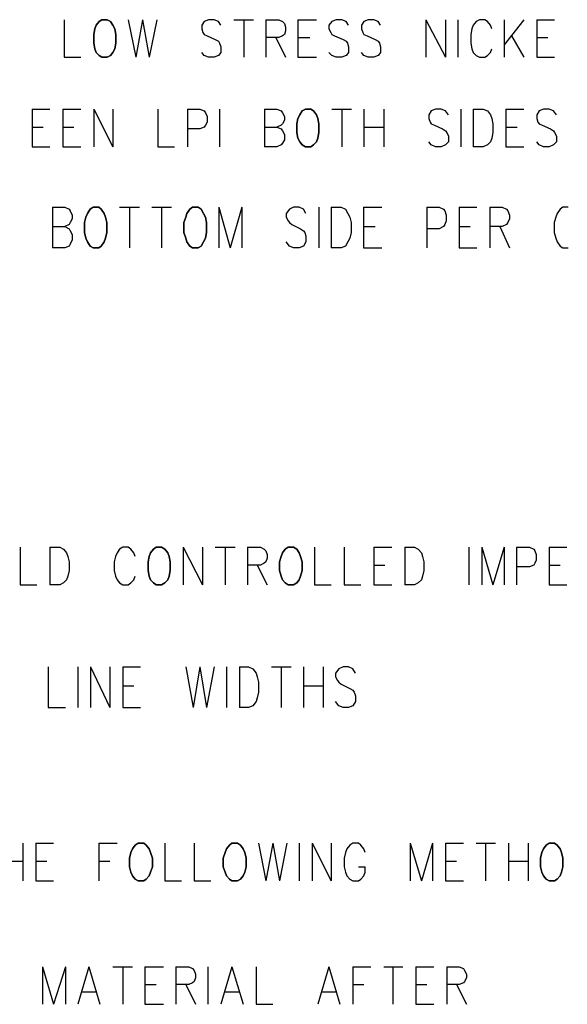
# Model space of a CAD drawing. Extents: x 11.9 to 28.1, y 10.8 to 21.2.
# Tile 24 of 32: x 25.5 to 26.4, y 16.3 to 17.9. Entities that reach past the tile are written whole.
import ezdxf

# ---------------------------------------------------------------- set-up
doc = ezdxf.new("R2010")
doc.units = 0
doc.layers.add('DRILLDWG_pho', color=1, linetype='CONTINUOUS')

msp = doc.modelspace()

# ---------------------------------------------------------------- linework, layer by layer
at = {"layer": 'DRILLDWG_pho'}
for points in [[(25.58, 17.905), (25.58, 17.844)], [(25.684, 17.905), (25.696, 17.844)], [(25.707, 17.905), (25.696, 17.844)], [(25.707, 17.905), (25.718, 17.844)], [(25.73, 17.905), (25.718, 17.844)], [(25.807, 17.902), (25.803, 17.896)], [(25.803, 17.896), (25.803, 17.89)], [(25.814, 17.905), (25.807, 17.902)], [(25.823, 17.905), (25.814, 17.905)], [(25.83, 17.902), (25.823, 17.905)], [(25.834, 17.896), (25.83, 17.902)], [(25.855, 17.905), (25.887, 17.905)], [(25.871, 17.905), (25.871, 17.844)], [(25.907, 17.905), (25.907, 17.844)], [(25.907, 17.905), (25.928, 17.905)], [(25.928, 17.905), (25.934, 17.902)], [(25.934, 17.902), (25.937, 17.899)], [(25.937, 17.899), (25.939, 17.893)], [(25.939, 17.893), (25.939, 17.887)], [(25.959, 17.905), (25.959, 17.844)], [(25.959, 17.905), (25.989, 17.905)], [(26.014, 17.902), (26.009, 17.896)], [(26.009, 17.896), (26.009, 17.89)], [(26.021, 17.905), (26.014, 17.902)], [(26.03, 17.905), (26.021, 17.905)], [(26.037, 17.902), (26.03, 17.905)], [(26.041, 17.896), (26.037, 17.902)], [(26.066, 17.902), (26.062, 17.896)], [(26.062, 17.896), (26.062, 17.89)], [(26.073, 17.905), (26.066, 17.902)], [(26.082, 17.905), (26.073, 17.905)], [(26.089, 17.902), (26.082, 17.905)], [(26.093, 17.896), (26.089, 17.902)], [(26.166, 17.905), (26.166, 17.844)], [(26.166, 17.905), (26.198, 17.844)], [(26.198, 17.905), (26.198, 17.844)], [(26.218, 17.905), (26.218, 17.844)], [(26.243, 17.896), (26.241, 17.89)], [(26.248, 17.902), (26.243, 17.896)], [(26.253, 17.905), (26.248, 17.902)], [(26.262, 17.905), (26.253, 17.905)], [(26.266, 17.902), (26.262, 17.905)], [(26.271, 17.896), (26.266, 17.902)], [(26.273, 17.89), (26.271, 17.896)], [(26.293, 17.905), (26.293, 17.844)], [(26.325, 17.905), (26.293, 17.864)], [(26.346, 17.905), (26.346, 17.844)], [(26.346, 17.905), (26.375, 17.905)], [(25.803, 17.89), (25.805, 17.884)], [(25.805, 17.884), (25.807, 17.881)], [(25.807, 17.881), (25.812, 17.879)], [(25.812, 17.879), (25.825, 17.873)], [(25.928, 17.876), (25.907, 17.876)], [(25.923, 17.876), (25.939, 17.844)], [(25.934, 17.879), (25.928, 17.876)], [(25.937, 17.881), (25.934, 17.879)], [(25.939, 17.887), (25.937, 17.881)], [(25.959, 17.876), (25.978, 17.876)], [(26.009, 17.89), (26.012, 17.884)], [(26.012, 17.884), (26.014, 17.881)], [(26.014, 17.881), (26.018, 17.879)], [(26.018, 17.879), (26.032, 17.873)], [(26.062, 17.89), (26.064, 17.884)], [(26.064, 17.884), (26.066, 17.881)], [(26.066, 17.881), (26.071, 17.879)], [(26.071, 17.879), (26.084, 17.873)], [(26.241, 17.89), (26.239, 17.881)], [(26.239, 17.881), (26.239, 17.867)], [(26.305, 17.879), (26.325, 17.844)], [(26.346, 17.876), (26.364, 17.876)], [(25.825, 17.873), (25.83, 17.87)], [(25.83, 17.87), (25.832, 17.867)], [(25.832, 17.867), (25.834, 17.861)], [(25.834, 17.861), (25.834, 17.852)], [(26.032, 17.873), (26.037, 17.87)], [(26.037, 17.87), (26.039, 17.867)], [(26.039, 17.867), (26.041, 17.861)], [(26.041, 17.861), (26.041, 17.852)], [(26.084, 17.873), (26.089, 17.87)], [(26.089, 17.87), (26.091, 17.867)], [(26.091, 17.867), (26.093, 17.861)], [(26.093, 17.861), (26.093, 17.852)], [(26.239, 17.867), (26.241, 17.858)], [(25.58, 17.844), (25.607, 17.844)], [(25.807, 17.847), (25.803, 17.852)], [(25.814, 17.844), (25.807, 17.847)], [(25.823, 17.844), (25.814, 17.844)], [(25.83, 17.847), (25.823, 17.844)], [(25.834, 17.852), (25.83, 17.847)], [(25.959, 17.844), (25.989, 17.844)], [(26.014, 17.847), (26.009, 17.852)], [(26.021, 17.844), (26.014, 17.847)], [(26.03, 17.844), (26.021, 17.844)], [(26.037, 17.847), (26.03, 17.844)], [(26.041, 17.852), (26.037, 17.847)], [(26.066, 17.847), (26.062, 17.852)], [(26.073, 17.844), (26.066, 17.847)], [(26.082, 17.844), (26.073, 17.844)], [(26.089, 17.847), (26.082, 17.844)], [(26.093, 17.852), (26.089, 17.847)], [(26.241, 17.858), (26.243, 17.852)], [(26.243, 17.852), (26.248, 17.847)], [(26.248, 17.847), (26.253, 17.844)], [(26.253, 17.844), (26.262, 17.844)], [(26.262, 17.844), (26.266, 17.847)], [(26.266, 17.847), (26.271, 17.852)], [(26.271, 17.852), (26.273, 17.858)], [(26.346, 17.844), (26.375, 17.844)], [(25.528, 17.76), (25.528, 17.699)], [(25.528, 17.76), (25.557, 17.76)], [(25.578, 17.76), (25.578, 17.699)], [(25.578, 17.76), (25.607, 17.76)], [(25.628, 17.76), (25.628, 17.699)], [(25.628, 17.76), (25.659, 17.699)], [(25.659, 17.76), (25.659, 17.699)], [(25.732, 17.76), (25.732, 17.699)], [(25.78, 17.76), (25.78, 17.699)], [(25.78, 17.76), (25.8, 17.76)], [(25.8, 17.76), (25.807, 17.757)], [(25.807, 17.757), (25.809, 17.754)], [(25.809, 17.754), (25.812, 17.748)], [(25.812, 17.748), (25.812, 17.739)], [(25.832, 17.76), (25.832, 17.699)], [(25.905, 17.76), (25.905, 17.699)], [(25.905, 17.76), (25.925, 17.76)], [(25.925, 17.76), (25.932, 17.757)], [(25.932, 17.757), (25.934, 17.754)], [(25.934, 17.754), (25.937, 17.748)], [(25.937, 17.748), (25.937, 17.742)], [(26.014, 17.76), (26.046, 17.76)], [(26.03, 17.76), (26.03, 17.699)], [(26.066, 17.76), (26.066, 17.699)], [(26.098, 17.76), (26.098, 17.699)], [(26.175, 17.757), (26.171, 17.751)], [(26.171, 17.751), (26.171, 17.745)], [(26.182, 17.76), (26.175, 17.757)], [(26.191, 17.76), (26.182, 17.76)], [(26.198, 17.757), (26.191, 17.76)], [(26.203, 17.751), (26.198, 17.757)], [(26.223, 17.76), (26.223, 17.699)], [(26.243, 17.76), (26.243, 17.699)], [(26.243, 17.76), (26.259, 17.76)], [(26.259, 17.76), (26.266, 17.757)], [(26.266, 17.757), (26.271, 17.751)], [(26.271, 17.751), (26.273, 17.745)], [(26.296, 17.76), (26.296, 17.699)], [(26.296, 17.76), (26.325, 17.76)], [(26.35, 17.757), (26.346, 17.751)], [(26.346, 17.751), (26.346, 17.745)], [(26.357, 17.76), (26.35, 17.757)], [(26.366, 17.76), (26.357, 17.76)], [(26.373, 17.757), (26.366, 17.76)], [(26.378, 17.751), (26.373, 17.757)], [(25.809, 17.734), (25.807, 17.731)], [(25.812, 17.739), (25.809, 17.734)], [(25.932, 17.734), (25.925, 17.731)], [(25.934, 17.736), (25.932, 17.734)], [(25.937, 17.742), (25.934, 17.736)], [(26.171, 17.745), (26.173, 17.739)], [(26.173, 17.739), (26.175, 17.736)], [(26.175, 17.736), (26.18, 17.734)], [(26.18, 17.734), (26.193, 17.728)], [(26.273, 17.745), (26.275, 17.736)], [(26.275, 17.736), (26.275, 17.722)], [(26.346, 17.745), (26.348, 17.739)], [(26.348, 17.739), (26.35, 17.736)], [(26.35, 17.736), (26.355, 17.734)], [(26.355, 17.734), (26.368, 17.728)], [(25.528, 17.731), (25.546, 17.731)], [(25.578, 17.731), (25.596, 17.731)], [(25.8, 17.728), (25.78, 17.728)], [(25.807, 17.731), (25.8, 17.728)], [(25.905, 17.731), (25.925, 17.731)], [(25.925, 17.731), (25.932, 17.728)], [(25.932, 17.728), (25.934, 17.725)], [(25.934, 17.725), (25.937, 17.719)], [(25.937, 17.719), (25.937, 17.71)], [(26.066, 17.731), (26.098, 17.731)], [(26.193, 17.728), (26.198, 17.725)], [(26.198, 17.725), (26.2, 17.722)], [(26.2, 17.722), (26.203, 17.716)], [(26.203, 17.716), (26.203, 17.707)], [(26.275, 17.722), (26.273, 17.713)], [(26.296, 17.731), (26.314, 17.731)], [(26.368, 17.728), (26.373, 17.725)], [(26.373, 17.725), (26.375, 17.722)], [(26.375, 17.722), (26.378, 17.716)], [(26.378, 17.716), (26.378, 17.707)], [(25.932, 17.702), (25.925, 17.699)], [(25.934, 17.705), (25.932, 17.702)], [(25.937, 17.71), (25.934, 17.705)], [(26.175, 17.702), (26.171, 17.707)], [(26.182, 17.699), (26.175, 17.702)], [(26.198, 17.702), (26.191, 17.699)], [(26.203, 17.707), (26.198, 17.702)], [(26.266, 17.702), (26.259, 17.699)], [(26.271, 17.707), (26.266, 17.702)], [(26.273, 17.713), (26.271, 17.707)], [(26.35, 17.702), (26.346, 17.707)], [(26.357, 17.699), (26.35, 17.702)], [(26.373, 17.702), (26.366, 17.699)], [(26.378, 17.707), (26.373, 17.702)], [(25.528, 17.699), (25.557, 17.699)], [(25.578, 17.699), (25.607, 17.699)], [(25.732, 17.699), (25.759, 17.699)], [(25.925, 17.699), (25.905, 17.699)], [(26.191, 17.699), (26.182, 17.699)], [(26.259, 17.699), (26.243, 17.699)], [(26.296, 17.699), (26.325, 17.699)], [(26.366, 17.699), (26.357, 17.699)], [(25.561, 17.601), (25.561, 17.535)], [(25.561, 17.601), (25.581, 17.601)], [(25.581, 17.601), (25.588, 17.598)], [(25.588, 17.598), (25.59, 17.595)], [(25.59, 17.595), (25.593, 17.588)], [(25.593, 17.588), (25.593, 17.582)], [(25.67, 17.601), (25.702, 17.601)], [(25.686, 17.601), (25.686, 17.535)], [(25.722, 17.601), (25.754, 17.601)], [(25.738, 17.601), (25.738, 17.535)], [(25.831, 17.601), (25.831, 17.535)], [(25.831, 17.601), (25.849, 17.535)], [(25.868, 17.601), (25.849, 17.535)], [(25.868, 17.601), (25.868, 17.535)], [(25.945, 17.598), (25.94, 17.591)], [(25.94, 17.591), (25.94, 17.585)], [(25.952, 17.601), (25.945, 17.598)], [(25.961, 17.601), (25.952, 17.601)], [(25.968, 17.598), (25.961, 17.601)], [(25.972, 17.591), (25.968, 17.598)], [(25.993, 17.601), (25.993, 17.535)], [(26.013, 17.601), (26.013, 17.535)], [(26.013, 17.601), (26.029, 17.601)], [(26.029, 17.601), (26.036, 17.598)], [(26.036, 17.598), (26.04, 17.591)], [(26.04, 17.591), (26.043, 17.585)], [(26.065, 17.601), (26.065, 17.535)], [(26.065, 17.601), (26.095, 17.601)], [(26.168, 17.601), (26.168, 17.535)], [(26.168, 17.601), (26.188, 17.601)], [(26.188, 17.601), (26.195, 17.598)], [(26.195, 17.598), (26.197, 17.595)], [(26.197, 17.595), (26.199, 17.588)], [(26.199, 17.588), (26.199, 17.579)], [(26.22, 17.601), (26.22, 17.535)], [(26.22, 17.601), (26.249, 17.601)], [(26.27, 17.601), (26.27, 17.535)], [(26.27, 17.601), (26.29, 17.601)], [(26.29, 17.601), (26.297, 17.598)], [(26.297, 17.598), (26.299, 17.595)], [(26.299, 17.595), (26.302, 17.588)], [(26.302, 17.588), (26.302, 17.582)], [(26.379, 17.591), (26.377, 17.585)], [(26.384, 17.598), (26.379, 17.591)], [(26.388, 17.601), (26.384, 17.598)], [(26.397, 17.601), (26.388, 17.601)], [(25.588, 17.573), (25.581, 17.57)], [(25.59, 17.576), (25.588, 17.573)], [(25.593, 17.582), (25.59, 17.576)], [(25.94, 17.585), (25.943, 17.579)], [(25.943, 17.579), (25.945, 17.576)], [(25.945, 17.576), (25.949, 17.573)], [(25.949, 17.573), (25.963, 17.566)], [(26.043, 17.585), (26.045, 17.576)], [(26.045, 17.576), (26.045, 17.56)], [(26.197, 17.573), (26.195, 17.57)], [(26.199, 17.579), (26.197, 17.573)], [(26.297, 17.573), (26.29, 17.57)], [(26.299, 17.576), (26.297, 17.573)], [(26.302, 17.582), (26.299, 17.576)], [(26.377, 17.585), (26.374, 17.576)], [(26.374, 17.576), (26.374, 17.56)], [(25.561, 17.57), (25.581, 17.57)], [(25.581, 17.57), (25.588, 17.566)], [(25.588, 17.566), (25.59, 17.563)], [(25.59, 17.563), (25.593, 17.557)], [(25.593, 17.557), (25.593, 17.548)], [(25.963, 17.566), (25.968, 17.563)], [(25.968, 17.563), (25.97, 17.56)], [(25.97, 17.56), (25.972, 17.554)], [(26.045, 17.56), (26.043, 17.551)], [(26.065, 17.57), (26.084, 17.57)], [(26.188, 17.566), (26.168, 17.566)], [(26.195, 17.57), (26.188, 17.566)], [(26.22, 17.57), (26.238, 17.57)], [(26.29, 17.57), (26.27, 17.57)], [(26.286, 17.57), (26.302, 17.535)], [(26.374, 17.56), (26.377, 17.551)], [(25.59, 17.541), (25.588, 17.538)], [(25.593, 17.548), (25.59, 17.541)], [(25.945, 17.538), (25.94, 17.545)], [(25.972, 17.545), (25.968, 17.538)], [(25.972, 17.554), (25.972, 17.545)], [(26.04, 17.545), (26.036, 17.538)], [(26.043, 17.551), (26.04, 17.545)], [(26.377, 17.551), (26.379, 17.545)], [(26.379, 17.545), (26.384, 17.538)], [(25.581, 17.535), (25.561, 17.535)], [(25.588, 17.538), (25.581, 17.535)], [(25.952, 17.535), (25.945, 17.538)], [(25.961, 17.535), (25.952, 17.535)], [(25.968, 17.538), (25.961, 17.535)], [(26.029, 17.535), (26.013, 17.535)], [(26.036, 17.538), (26.029, 17.535)], [(26.065, 17.535), (26.095, 17.535)], [(26.22, 17.535), (26.249, 17.535)], [(26.384, 17.538), (26.388, 17.535)], [(26.388, 17.535), (26.397, 17.535)], [(25.509, 17.05), (25.509, 16.989)], [(25.557, 17.05), (25.557, 16.989)], [(25.557, 17.05), (25.573, 17.05)], [(25.573, 17.05), (25.579, 17.047)], [(25.579, 17.047), (25.584, 17.041)], [(25.67, 17.047), (25.666, 17.041)], [(25.675, 17.05), (25.67, 17.047)], [(25.684, 17.05), (25.675, 17.05)], [(25.688, 17.047), (25.684, 17.05)], [(25.693, 17.041), (25.688, 17.047)], [(25.773, 17.05), (25.773, 16.989)], [(25.773, 17.05), (25.804, 16.989)], [(25.804, 17.05), (25.804, 16.989)], [(25.825, 17.05), (25.857, 17.05)], [(25.841, 17.05), (25.841, 16.989)], [(25.877, 17.05), (25.877, 16.989)], [(25.877, 17.05), (25.898, 17.05)], [(25.898, 17.05), (25.904, 17.047)], [(25.904, 17.047), (25.907, 17.044)], [(25.986, 17.05), (25.986, 16.989)], [(26.034, 17.05), (26.034, 16.989)], [(26.082, 17.05), (26.082, 16.989)], [(26.082, 17.05), (26.111, 17.05)], [(26.132, 17.05), (26.132, 16.989)], [(26.132, 17.05), (26.148, 17.05)], [(26.148, 17.05), (26.154, 17.047)], [(26.154, 17.047), (26.159, 17.041)], [(26.236, 17.05), (26.236, 16.989)], [(26.257, 17.05), (26.257, 16.989)], [(26.257, 17.05), (26.275, 16.989)], [(26.293, 17.05), (26.275, 16.989)], [(26.293, 17.05), (26.293, 16.989)], [(26.313, 17.05), (26.313, 16.989)], [(26.313, 17.05), (26.334, 17.05)], [(26.334, 17.05), (26.341, 17.047)], [(26.341, 17.047), (26.343, 17.044)], [(26.366, 17.05), (26.366, 16.989)], [(26.366, 17.05), (26.395, 17.05)], [(25.584, 17.041), (25.586, 17.035)], [(25.586, 17.035), (25.588, 17.026)], [(25.663, 17.035), (25.661, 17.026)], [(25.666, 17.041), (25.663, 17.035)], [(25.695, 17.035), (25.693, 17.041)], [(25.907, 17.044), (25.909, 17.038)], [(25.909, 17.032), (25.907, 17.026)], [(25.909, 17.038), (25.909, 17.032)], [(26.159, 17.041), (26.161, 17.035)], [(26.161, 17.035), (26.163, 17.026)], [(26.343, 17.044), (26.345, 17.038)], [(26.345, 17.038), (26.345, 17.029)], [(25.588, 17.026), (25.588, 17.012)], [(25.661, 17.026), (25.661, 17.012)], [(25.898, 17.021), (25.877, 17.021)], [(25.893, 17.021), (25.909, 16.989)], [(25.904, 17.024), (25.898, 17.021)], [(25.907, 17.026), (25.904, 17.024)], [(26.082, 17.021), (26.1, 17.021)], [(26.163, 17.026), (26.163, 17.012)], [(26.334, 17.018), (26.313, 17.018)], [(26.341, 17.021), (26.334, 17.018)], [(26.343, 17.024), (26.341, 17.021)], [(26.345, 17.029), (26.343, 17.024)], [(26.366, 17.021), (26.384, 17.021)], [(25.586, 17.003), (25.584, 16.997)], [(25.588, 17.012), (25.586, 17.003)], [(25.661, 17.012), (25.663, 17.003)], [(25.663, 17.003), (25.666, 16.997)], [(25.693, 16.997), (25.695, 17.003)], [(26.161, 17.003), (26.159, 16.997)], [(26.163, 17.012), (26.161, 17.003)], [(25.509, 16.989), (25.536, 16.989)], [(25.573, 16.989), (25.557, 16.989)], [(25.579, 16.992), (25.573, 16.989)], [(25.584, 16.997), (25.579, 16.992)], [(25.666, 16.997), (25.67, 16.992)], [(25.67, 16.992), (25.675, 16.989)], [(25.675, 16.989), (25.684, 16.989)], [(25.684, 16.989), (25.688, 16.992)], [(25.688, 16.992), (25.693, 16.997)], [(25.986, 16.989), (26.013, 16.989)], [(26.034, 16.989), (26.061, 16.989)], [(26.082, 16.989), (26.111, 16.989)], [(26.148, 16.989), (26.132, 16.989)], [(26.154, 16.992), (26.148, 16.989)], [(26.159, 16.997), (26.154, 16.992)], [(26.366, 16.989), (26.395, 16.989)], [(25.554, 16.856), (25.554, 16.79)], [(25.602, 16.856), (25.602, 16.79)], [(25.623, 16.856), (25.623, 16.79)], [(25.623, 16.856), (25.654, 16.79)], [(25.654, 16.856), (25.654, 16.79)], [(25.675, 16.856), (25.675, 16.79)], [(25.675, 16.856), (25.704, 16.856)], [(25.777, 16.856), (25.789, 16.79)], [(25.8, 16.856), (25.789, 16.79)], [(25.8, 16.856), (25.811, 16.79)], [(25.823, 16.856), (25.811, 16.79)], [(25.843, 16.856), (25.843, 16.79)], [(25.864, 16.856), (25.864, 16.79)], [(25.864, 16.856), (25.879, 16.856)], [(25.879, 16.856), (25.886, 16.853)], [(25.916, 16.856), (25.948, 16.856)], [(25.932, 16.856), (25.932, 16.79)], [(25.968, 16.856), (25.968, 16.79)], [(26, 16.856), (26, 16.79)], [(26.032, 16.856), (26.025, 16.853)], [(26.041, 16.856), (26.032, 16.856)], [(26.048, 16.853), (26.041, 16.856)], [(25.886, 16.853), (25.891, 16.846)], [(25.891, 16.846), (25.893, 16.84)], [(25.893, 16.84), (25.895, 16.831)], [(26.025, 16.853), (26.02, 16.846)], [(26.02, 16.846), (26.02, 16.84)], [(26.02, 16.84), (26.023, 16.834)], [(26.052, 16.846), (26.048, 16.853)], [(25.675, 16.825), (25.693, 16.825)], [(25.895, 16.831), (25.895, 16.815)], [(25.968, 16.825), (26, 16.825)], [(26.023, 16.834), (26.025, 16.831)], [(26.025, 16.831), (26.029, 16.828)], [(26.029, 16.828), (26.043, 16.821)], [(25.893, 16.806), (25.891, 16.8)], [(25.895, 16.815), (25.893, 16.806)], [(26.043, 16.821), (26.048, 16.818)], [(26.048, 16.818), (26.05, 16.815)], [(26.05, 16.815), (26.052, 16.809)], [(26.052, 16.809), (26.052, 16.8)], [(25.554, 16.79), (25.582, 16.79)], [(25.675, 16.79), (25.704, 16.79)], [(25.879, 16.79), (25.864, 16.79)], [(25.886, 16.793), (25.879, 16.79)], [(25.891, 16.8), (25.886, 16.793)], [(26.025, 16.793), (26.02, 16.8)], [(26.032, 16.79), (26.025, 16.793)], [(26.041, 16.79), (26.032, 16.79)], [(26.048, 16.793), (26.041, 16.79)], [(26.052, 16.8), (26.048, 16.793)], [(25.513, 16.57), (25.513, 16.509)], [(25.534, 16.57), (25.534, 16.509)], [(25.534, 16.57), (25.563, 16.57)], [(25.636, 16.57), (25.636, 16.509)], [(25.636, 16.57), (25.666, 16.57)], [(25.743, 16.57), (25.743, 16.509)], [(25.791, 16.57), (25.791, 16.509)], [(25.895, 16.57), (25.907, 16.509)], [(25.918, 16.57), (25.907, 16.509)], [(25.918, 16.57), (25.929, 16.509)], [(25.941, 16.57), (25.929, 16.509)], [(25.961, 16.57), (25.961, 16.509)], [(25.982, 16.57), (25.982, 16.509)], [(25.982, 16.57), (26.013, 16.509)], [(26.013, 16.57), (26.013, 16.509)], [(26.043, 16.567), (26.038, 16.561)], [(26.048, 16.57), (26.043, 16.567)], [(26.057, 16.57), (26.048, 16.57)], [(26.061, 16.567), (26.057, 16.57)], [(26.066, 16.561), (26.061, 16.567)], [(26.141, 16.57), (26.141, 16.509)], [(26.141, 16.57), (26.159, 16.509)], [(26.177, 16.57), (26.159, 16.509)], [(26.177, 16.57), (26.177, 16.509)], [(26.198, 16.57), (26.198, 16.509)], [(26.198, 16.57), (26.227, 16.57)], [(26.248, 16.57), (26.279, 16.57)], [(26.263, 16.57), (26.263, 16.509)], [(26.3, 16.57), (26.3, 16.509)], [(26.332, 16.57), (26.332, 16.509)], [(26.036, 16.555), (26.034, 16.546)], [(26.038, 16.561), (26.036, 16.555)], [(26.068, 16.555), (26.066, 16.561)], [(25.482, 16.541), (25.513, 16.541)], [(25.534, 16.541), (25.552, 16.541)], [(25.636, 16.541), (25.654, 16.541)], [(26.034, 16.546), (26.034, 16.532)], [(26.198, 16.541), (26.216, 16.541)], [(26.3, 16.541), (26.332, 16.541)], [(26.034, 16.532), (26.036, 16.523)], [(26.036, 16.523), (26.038, 16.517)], [(26.057, 16.532), (26.068, 16.532)], [(26.066, 16.517), (26.068, 16.523)], [(26.068, 16.523), (26.068, 16.532)], [(25.534, 16.509), (25.563, 16.509)], [(25.743, 16.509), (25.77, 16.509)], [(25.791, 16.509), (25.818, 16.509)], [(26.038, 16.517), (26.043, 16.512)], [(26.043, 16.512), (26.048, 16.509)], [(26.048, 16.509), (26.057, 16.509)], [(26.057, 16.509), (26.061, 16.512)], [(26.061, 16.512), (26.066, 16.517)], [(26.198, 16.509), (26.227, 16.509)], [(25.545, 16.37), (25.545, 16.309)], [(25.545, 16.37), (25.563, 16.309)], [(25.582, 16.37), (25.563, 16.309)], [(25.582, 16.37), (25.582, 16.309)], [(25.62, 16.37), (25.602, 16.309)], [(25.62, 16.37), (25.638, 16.309)], [(25.659, 16.37), (25.691, 16.37)], [(25.675, 16.37), (25.675, 16.309)], [(25.711, 16.37), (25.711, 16.309)], [(25.711, 16.37), (25.741, 16.37)], [(25.761, 16.37), (25.761, 16.309)], [(25.761, 16.37), (25.782, 16.37)], [(25.782, 16.37), (25.788, 16.367)], [(25.788, 16.367), (25.791, 16.364)], [(25.791, 16.364), (25.793, 16.358)], [(25.813, 16.37), (25.813, 16.309)], [(25.852, 16.37), (25.834, 16.309)], [(25.852, 16.37), (25.87, 16.309)], [(25.891, 16.37), (25.891, 16.309)], [(26.009, 16.37), (25.991, 16.309)], [(26.009, 16.37), (26.027, 16.309)], [(26.048, 16.37), (26.048, 16.309)], [(26.048, 16.37), (26.077, 16.37)], [(26.098, 16.37), (26.129, 16.37)], [(26.113, 16.37), (26.113, 16.309)], [(26.15, 16.37), (26.15, 16.309)], [(26.15, 16.37), (26.179, 16.37)], [(26.2, 16.37), (26.2, 16.309)], [(26.2, 16.37), (26.22, 16.37)], [(26.22, 16.37), (26.227, 16.367)], [(26.227, 16.367), (26.229, 16.364)], [(26.229, 16.364), (26.232, 16.358)], [(25.788, 16.344), (25.782, 16.341)], [(25.791, 16.346), (25.788, 16.344)], [(25.793, 16.352), (25.791, 16.346)], [(25.793, 16.358), (25.793, 16.352)], [(26.227, 16.344), (26.22, 16.341)], [(26.229, 16.346), (26.227, 16.344)], [(26.232, 16.352), (26.229, 16.346)], [(26.232, 16.358), (26.232, 16.352)], [(25.609, 16.329), (25.632, 16.329)], [(25.711, 16.341), (25.729, 16.341)], [(25.782, 16.341), (25.761, 16.341)], [(25.777, 16.341), (25.793, 16.309)], [(25.841, 16.329), (25.863, 16.329)], [(25.998, 16.329), (26.02, 16.329)], [(26.048, 16.341), (26.066, 16.341)], [(26.15, 16.341), (26.168, 16.341)], [(26.22, 16.341), (26.2, 16.341)], [(26.216, 16.341), (26.232, 16.309)], [(25.711, 16.309), (25.741, 16.309)], [(25.891, 16.309), (25.918, 16.309)], [(26.15, 16.309), (26.179, 16.309)]]:
    msp.add_lwpolyline(points, dxfattribs=at)
for points in [[(25.632, 17.896), (25.63, 17.89)], [(25.637, 17.902), (25.632, 17.896)], [(25.641, 17.905), (25.637, 17.902)], [(25.65, 17.905), (25.641, 17.905)], [(25.655, 17.902), (25.65, 17.905)], [(25.659, 17.896), (25.655, 17.902)], [(25.662, 17.89), (25.659, 17.896)], [(25.63, 17.89), (25.628, 17.881)], [(25.628, 17.881), (25.628, 17.867)], [(25.664, 17.881), (25.662, 17.89)], [(25.664, 17.867), (25.664, 17.881)], [(25.628, 17.867), (25.63, 17.858)], [(25.662, 17.858), (25.664, 17.867)], [(25.63, 17.858), (25.632, 17.852)], [(25.632, 17.852), (25.637, 17.847)], [(25.637, 17.847), (25.641, 17.844)], [(25.641, 17.844), (25.65, 17.844)], [(25.65, 17.844), (25.655, 17.847)], [(25.655, 17.847), (25.659, 17.852)], [(25.659, 17.852), (25.662, 17.858)], [(25.962, 17.751), (25.959, 17.745)], [(25.966, 17.757), (25.962, 17.751)], [(25.971, 17.76), (25.966, 17.757)], [(25.98, 17.76), (25.971, 17.76)], [(25.984, 17.757), (25.98, 17.76)], [(25.989, 17.751), (25.984, 17.757)], [(25.991, 17.745), (25.989, 17.751)], [(25.959, 17.745), (25.957, 17.736)], [(25.957, 17.736), (25.957, 17.722)], [(25.993, 17.736), (25.991, 17.745)], [(25.993, 17.722), (25.993, 17.736)], [(25.957, 17.722), (25.959, 17.713)], [(25.991, 17.713), (25.993, 17.722)], [(25.959, 17.713), (25.962, 17.707)], [(25.962, 17.707), (25.966, 17.702)], [(25.966, 17.702), (25.971, 17.699)], [(25.98, 17.699), (25.984, 17.702)], [(25.984, 17.702), (25.989, 17.707)], [(25.989, 17.707), (25.991, 17.713)], [(25.971, 17.699), (25.98, 17.699)], [(25.618, 17.591), (25.615, 17.585)], [(25.622, 17.598), (25.618, 17.591)], [(25.627, 17.601), (25.622, 17.598)], [(25.636, 17.601), (25.627, 17.601)], [(25.64, 17.598), (25.636, 17.601)], [(25.645, 17.591), (25.64, 17.598)], [(25.647, 17.585), (25.645, 17.591)], [(25.779, 17.591), (25.777, 17.585)], [(25.784, 17.598), (25.779, 17.591)], [(25.788, 17.601), (25.784, 17.598)], [(25.797, 17.601), (25.788, 17.601)], [(25.802, 17.598), (25.797, 17.601)], [(25.806, 17.591), (25.802, 17.598)], [(25.809, 17.585), (25.806, 17.591)], [(25.615, 17.585), (25.613, 17.576)], [(25.613, 17.576), (25.613, 17.56)], [(25.649, 17.576), (25.647, 17.585)], [(25.649, 17.56), (25.649, 17.576)], [(25.777, 17.585), (25.774, 17.576)], [(25.774, 17.576), (25.774, 17.56)], [(25.811, 17.576), (25.809, 17.585)], [(25.811, 17.56), (25.811, 17.576)], [(25.613, 17.56), (25.615, 17.551)], [(25.647, 17.551), (25.649, 17.56)], [(25.774, 17.56), (25.777, 17.551)], [(25.809, 17.551), (25.811, 17.56)], [(25.615, 17.551), (25.618, 17.545)], [(25.618, 17.545), (25.622, 17.538)], [(25.64, 17.538), (25.645, 17.545)], [(25.645, 17.545), (25.647, 17.551)], [(25.777, 17.551), (25.779, 17.545)], [(25.779, 17.545), (25.784, 17.538)], [(25.802, 17.538), (25.806, 17.545)], [(25.806, 17.545), (25.809, 17.551)], [(25.622, 17.538), (25.627, 17.535)], [(25.627, 17.535), (25.636, 17.535)], [(25.636, 17.535), (25.64, 17.538)], [(25.784, 17.538), (25.788, 17.535)], [(25.788, 17.535), (25.797, 17.535)], [(25.797, 17.535), (25.802, 17.538)], [(25.725, 17.047), (25.72, 17.041)], [(25.729, 17.05), (25.725, 17.047)], [(25.738, 17.05), (25.729, 17.05)], [(25.743, 17.047), (25.738, 17.05)], [(25.748, 17.041), (25.743, 17.047)], [(25.938, 17.047), (25.934, 17.041)], [(25.943, 17.05), (25.938, 17.047)], [(25.952, 17.05), (25.943, 17.05)], [(25.957, 17.047), (25.952, 17.05)], [(25.961, 17.041), (25.957, 17.047)], [(25.718, 17.035), (25.716, 17.026)], [(25.72, 17.041), (25.718, 17.035)], [(25.75, 17.035), (25.748, 17.041)], [(25.752, 17.026), (25.75, 17.035)], [(25.932, 17.035), (25.929, 17.026)], [(25.934, 17.041), (25.932, 17.035)], [(25.963, 17.035), (25.961, 17.041)], [(25.966, 17.026), (25.963, 17.035)], [(25.716, 17.026), (25.716, 17.012)], [(25.752, 17.012), (25.752, 17.026)], [(25.929, 17.026), (25.929, 17.012)], [(25.966, 17.012), (25.966, 17.026)], [(25.716, 17.012), (25.718, 17.003)], [(25.718, 17.003), (25.72, 16.997)], [(25.748, 16.997), (25.75, 17.003)], [(25.75, 17.003), (25.752, 17.012)], [(25.929, 17.012), (25.932, 17.003)], [(25.932, 17.003), (25.934, 16.997)], [(25.961, 16.997), (25.963, 17.003)], [(25.963, 17.003), (25.966, 17.012)], [(25.72, 16.997), (25.725, 16.992)], [(25.725, 16.992), (25.729, 16.989)], [(25.729, 16.989), (25.738, 16.989)], [(25.738, 16.989), (25.743, 16.992)], [(25.743, 16.992), (25.748, 16.997)], [(25.934, 16.997), (25.938, 16.992)], [(25.938, 16.992), (25.943, 16.989)], [(25.943, 16.989), (25.952, 16.989)], [(25.952, 16.989), (25.957, 16.992)], [(25.957, 16.992), (25.961, 16.997)], [(25.695, 16.567), (25.691, 16.561)], [(25.7, 16.57), (25.695, 16.567)], [(25.709, 16.57), (25.7, 16.57)], [(25.713, 16.567), (25.709, 16.57)], [(25.718, 16.561), (25.713, 16.567)], [(25.848, 16.567), (25.843, 16.561)], [(25.852, 16.57), (25.848, 16.567)], [(25.861, 16.57), (25.852, 16.57)], [(25.866, 16.567), (25.861, 16.57)], [(25.87, 16.561), (25.866, 16.567)], [(26.361, 16.567), (26.357, 16.561)], [(26.366, 16.57), (26.361, 16.567)], [(26.375, 16.57), (26.366, 16.57)], [(26.379, 16.567), (26.375, 16.57)], [(26.384, 16.561), (26.379, 16.567)], [(25.688, 16.555), (25.686, 16.546)], [(25.691, 16.561), (25.688, 16.555)], [(25.72, 16.555), (25.718, 16.561)], [(25.723, 16.546), (25.72, 16.555)], [(25.841, 16.555), (25.838, 16.546)], [(25.843, 16.561), (25.841, 16.555)], [(25.873, 16.555), (25.87, 16.561)], [(25.875, 16.546), (25.873, 16.555)], [(26.354, 16.555), (26.352, 16.546)], [(26.357, 16.561), (26.354, 16.555)], [(26.386, 16.555), (26.384, 16.561)], [(26.388, 16.546), (26.386, 16.555)], [(25.686, 16.546), (25.686, 16.532)], [(25.723, 16.532), (25.723, 16.546)], [(25.838, 16.546), (25.838, 16.532)], [(25.875, 16.532), (25.875, 16.546)], [(26.352, 16.546), (26.352, 16.532)], [(26.388, 16.532), (26.388, 16.546)], [(25.686, 16.532), (25.688, 16.523)], [(25.688, 16.523), (25.691, 16.517)], [(25.718, 16.517), (25.72, 16.523)], [(25.72, 16.523), (25.723, 16.532)], [(25.838, 16.532), (25.841, 16.523)], [(25.841, 16.523), (25.843, 16.517)], [(25.87, 16.517), (25.873, 16.523)], [(25.873, 16.523), (25.875, 16.532)], [(26.352, 16.532), (26.354, 16.523)], [(26.354, 16.523), (26.357, 16.517)], [(26.384, 16.517), (26.386, 16.523)], [(26.386, 16.523), (26.388, 16.532)], [(25.691, 16.517), (25.695, 16.512)], [(25.695, 16.512), (25.7, 16.509)], [(25.7, 16.509), (25.709, 16.509)], [(25.709, 16.509), (25.713, 16.512)], [(25.713, 16.512), (25.718, 16.517)], [(25.843, 16.517), (25.848, 16.512)], [(25.848, 16.512), (25.852, 16.509)], [(25.852, 16.509), (25.861, 16.509)], [(25.861, 16.509), (25.866, 16.512)], [(25.866, 16.512), (25.87, 16.517)], [(26.357, 16.517), (26.361, 16.512)], [(26.361, 16.512), (26.366, 16.509)], [(26.366, 16.509), (26.375, 16.509)], [(26.375, 16.509), (26.379, 16.512)], [(26.379, 16.512), (26.384, 16.517)]]:
    msp.add_lwpolyline(points, close=True, dxfattribs=at)

doc.saveas('drawing.dxf')
